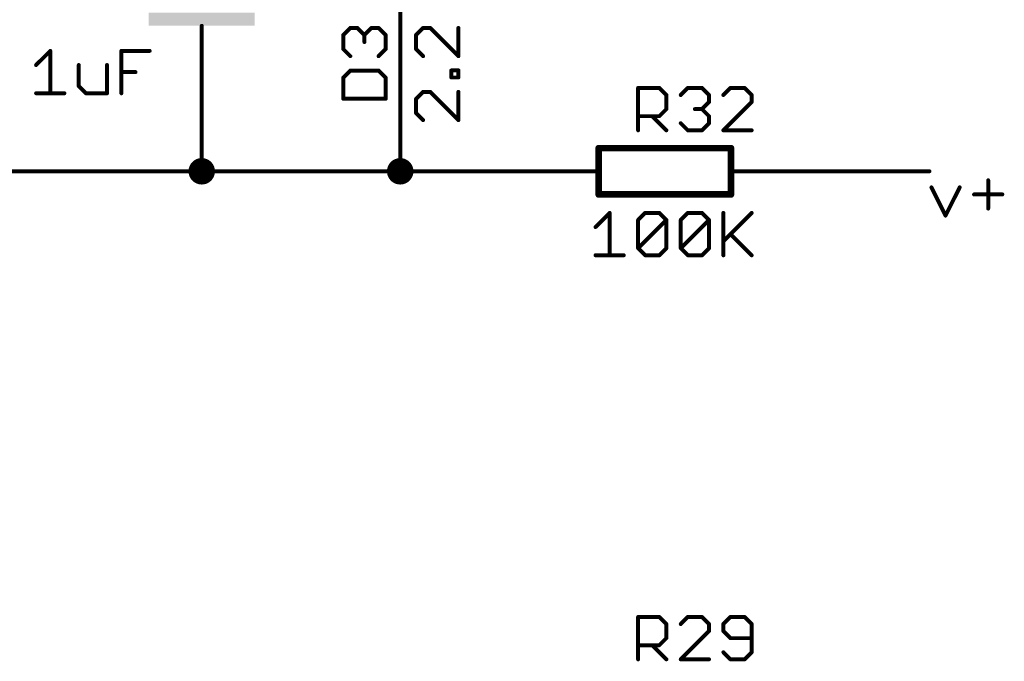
# Model space of a CAD drawing. Extents: x -61 to 240, y -139 to 283.
# Tile 76 of 77: x 143 to 181, y 182 to 206. Entities that reach past the tile are written whole.
import ezdxf

# ---------------------------------------------------------------- set-up
doc = ezdxf.new("R2010")
doc.units = 0
for name, color, linetype in [('91', 94, 'CONTINUOUS'), ('94', 14, 'CONTINUOUS'), ('95', 251, 'CONTINUOUS'), ('96', 251, 'CONTINUOUS')]:
    doc.layers.add(name, color=color, linetype=linetype)

# ---------------------------------------------------------------- blocks, each defined once
blk = doc.blocks.new('RECT')
blk.add_solid([(-0.5, -0.5), (0.5, -0.5), (-0.5, 0.5), (0.5, 0.5)])

msp = doc.modelspace()

# ---------------------------------------------------------------- linework, layer by layer
at = {"layer": '91', "const_width": 0.1524}
for points in [[(157.48, 200.66), (157.48, 208.28)], [(149.86, 203.2), (149.86, 200.66)], [(149.86, 200.66), (139.7, 200.66)], [(149.86, 200.66), (157.48, 200.66)], [(162.56, 200.66), (157.48, 200.66)], [(172.72, 200.66), (177.8, 200.66)], [(180.0557, 200.314), (180.0557, 199.2294)], [(177.8762, 200.0429), (178.4185, 198.9582)], [(178.4185, 198.9582), (178.9609, 200.0429)], [(179.5134, 199.7717), (180.598, 199.7717)]]:
    msp.add_lwpolyline(points, dxfattribs=at)
at = {"layer": '91'}
for points, const_width in [([(149.8981, 203.2, 1), (149.8219, 203.2)], 0.0762), ([(149.86, 200.406, 1), (149.86, 200.914, 1), (149.86, 200.406)], 0.508), ([(157.48, 200.406, 1), (157.48, 200.914, 1), (157.48, 200.406)], 0.508), ([(149.86, 200.6981, 1), (149.86, 200.6219)], 0.0762), ([(149.8219, 200.66, 1), (149.8981, 200.66)], 0.0762), ([(149.86, 200.6219, 1), (149.86, 200.6981)], 0.0762), ([(157.48, 200.6981, 1), (157.48, 200.6219)], 0.0762), ([(157.4419, 200.66, 1), (157.5181, 200.66)], 0.0762), ([(157.48, 200.6219, 1), (157.48, 200.6981)], 0.0762), ([(162.56, 200.6219, 1), (162.56, 200.6981)], 0.0762), ([(172.72, 200.6981, 1), (172.72, 200.6219)], 0.0762), ([(177.8, 200.6219, 1), (177.8, 200.6981)], 0.0762), ([(180.0938, 200.314, 1), (180.0176, 200.314)], 0.0762), ([(177.9103, 200.0599, 1), (177.8421, 200.0258)], 0.0762), ([(178.9949, 200.0258, 1), (178.9268, 200.0599)], 0.0762), ([(179.5134, 199.8098, 1), (179.5134, 199.7336)], 0.0762), ([(180.598, 199.7336, 1), (180.598, 199.8098)], 0.0762), ([(180.0176, 199.2294, 1), (180.0938, 199.2294)], 0.0762), ([(178.3845, 198.9752, 1), (178.4526, 198.9412)], 0.0762), ([(178.3845, 198.9412, 1), (178.4526, 198.9752)], 0.0762)]:
    msp.add_lwpolyline(points, format="xyb", dxfattribs=dict(at, const_width=const_width))
at = {"layer": '94'}
for points, const_width in [([(149.86, 205.74), (149.86, 206.248)], 0.1524), ([(149.86, 203.2), (149.86, 205.74)], 0.1524), ([(165.1, 201.549), (170.18, 201.549)], 0.254), ([(165.1, 199.771), (165.1, 201.549)], 0.254), ([(170.18, 199.771), (170.18, 201.549)], 0.254), ([(162.56, 200.66), (165.1, 200.66)], 0.1524), ([(172.72, 200.66), (170.18, 200.66)], 0.1524), ([(170.18, 199.771), (165.1, 199.771)], 0.254)]:
    msp.add_lwpolyline(points, dxfattribs=dict(at, const_width=const_width))
for points, const_width in [([(149.8981, 206.248, 1), (149.8219, 206.248)], 0.0762), ([(149.8981, 205.74, 1), (149.8219, 205.74)], 0.0762), ([(149.8219, 205.74, 1), (149.8981, 205.74)], 0.0762), ([(149.8219, 203.2, 1), (149.8981, 203.2)], 0.0762), ([(165.1, 201.6125, 1), (165.1, 201.4855)], 0.127), ([(165.1635, 201.549, 1), (165.0365, 201.549)], 0.127), ([(170.2435, 201.549, 1), (170.1165, 201.549)], 0.127), ([(170.18, 201.4855, 1), (170.18, 201.6125)], 0.127), ([(162.56, 200.6981, 1), (162.56, 200.6219)], 0.0762), ([(165.1, 200.6219, 1), (165.1, 200.6981)], 0.0762), ([(170.18, 200.6981, 1), (170.18, 200.6219)], 0.0762), ([(172.72, 200.6219, 1), (172.72, 200.6981)], 0.0762), ([(165.1, 199.8345, 1), (165.1, 199.7075)], 0.127), ([(165.0365, 199.771, 1), (165.1635, 199.771)], 0.127), ([(170.1165, 199.771, 1), (170.2435, 199.771)], 0.127), ([(170.18, 199.7075, 1), (170.18, 199.8345)], 0.127)]:
    msp.add_lwpolyline(points, format="xyb", dxfattribs=dict(at, const_width=const_width))
at = {"layer": '95', "const_width": 0.1524}
for points in [[(155.2942, 205.8954), (155.5654, 206.1665)], [(155.5654, 206.1665), (155.8365, 206.1665)], [(155.8365, 206.1665), (156.1077, 205.8954)], [(156.1077, 205.8954), (156.3789, 206.1665)], [(156.3789, 206.1665), (156.65, 206.1665)], [(156.65, 206.1665), (156.9212, 205.8954)], [(155.2942, 205.353), (155.2942, 205.8954)], [(156.1077, 205.8954), (156.1077, 205.6242)], [(156.9212, 205.8954), (156.9212, 205.353)], [(155.5654, 205.0819), (155.2942, 205.353)], [(156.9212, 205.353), (156.65, 205.0819)], [(155.5654, 204.5294), (155.2942, 204.2582)], [(156.65, 204.5294), (155.5654, 204.5294)], [(156.9212, 204.2582), (156.65, 204.5294)], [(155.2942, 204.2582), (155.2942, 203.4447)], [(156.9212, 203.4447), (156.9212, 204.2582)], [(166.6147, 202.2348), (166.6147, 203.8618)], [(166.6147, 203.8618), (167.4282, 203.8618)], [(167.4282, 203.8618), (167.6994, 203.5906)], [(168.2519, 203.5906), (168.523, 203.8618)], [(168.523, 203.8618), (169.0654, 203.8618)], [(169.0654, 203.8618), (169.3365, 203.5906)], [(170.1602, 203.8618), (169.889, 203.5906)], [(170.7025, 203.8618), (170.1602, 203.8618)], [(170.9737, 203.5906), (170.7025, 203.8618)], [(155.2942, 203.4447), (156.9212, 203.4447)], [(167.6994, 203.5906), (167.6994, 203.0483)], [(169.3365, 203.3195), (169.0654, 203.0483)], [(169.3365, 203.5906), (169.3365, 203.3195)], [(169.889, 202.2348), (170.9737, 203.3195)], [(170.9737, 203.3195), (170.9737, 203.5906)], [(167.6994, 203.0483), (167.4282, 202.7771)], [(169.0654, 203.0483), (168.7942, 203.0483)], [(169.0654, 203.0483), (169.3365, 202.7771)], [(167.4282, 202.7771), (166.6147, 202.7771)], [(167.1571, 202.7771), (167.6994, 202.2348)], [(169.3365, 202.7771), (169.3365, 202.506)], [(168.523, 202.2348), (168.2519, 202.506)], [(169.0654, 202.2348), (168.523, 202.2348)], [(169.3365, 202.506), (169.0654, 202.2348)], [(170.9737, 202.2348), (169.889, 202.2348)], [(166.6147, 181.9148), (166.6147, 183.5418)], [(166.6147, 183.5418), (167.4282, 183.5418)], [(167.4282, 183.5418), (167.6994, 183.2706)], [(168.523, 183.5418), (168.2519, 183.2706)], [(169.0654, 183.5418), (168.523, 183.5418)], [(169.3365, 183.2706), (169.0654, 183.5418)], [(170.1602, 183.5418), (169.889, 183.2706)], [(170.7025, 183.5418), (170.1602, 183.5418)], [(170.9737, 183.2706), (170.7025, 183.5418)], [(167.6994, 183.2706), (167.6994, 182.7283)], [(168.2519, 181.9148), (169.3365, 182.9995)], [(169.3365, 182.9995), (169.3365, 183.2706)], [(169.889, 183.2706), (169.889, 182.9995)], [(169.889, 182.9995), (170.1602, 182.7283)], [(170.9737, 182.186), (170.9737, 183.2706)], [(167.6994, 182.7283), (167.4282, 182.4571)], [(170.1602, 182.7283), (170.9737, 182.7283)], [(167.4282, 182.4571), (166.6147, 182.4571)], [(167.1571, 182.4571), (167.6994, 181.9148)], [(169.889, 182.186), (170.1602, 181.9148)], [(170.7025, 181.9148), (170.9737, 182.186)], [(169.3365, 181.9148), (168.2519, 181.9148)], [(170.1602, 181.9148), (170.7025, 181.9148)]]:
    msp.add_lwpolyline(points, dxfattribs=at)
at = {"layer": '95', "const_width": 0.0762}
for points in [[(155.5654, 206.2046, 1), (155.5654, 206.1284)], [(155.5923, 206.1396, 1), (155.5384, 206.1935)], [(155.8635, 206.1935, 1), (155.8096, 206.1396)], [(155.8365, 206.1284, 1), (155.8365, 206.2046)], [(156.3789, 206.2046, 1), (156.3789, 206.1284)], [(156.4058, 206.1396, 1), (156.3519, 206.1935)], [(156.677, 206.1935, 1), (156.6231, 206.1396)], [(156.65, 206.1284, 1), (156.65, 206.2046)], [(155.3323, 205.8954, 1), (155.2561, 205.8954)], [(155.2673, 205.9223, 1), (155.3212, 205.8684)], [(156.1458, 205.8954, 1), (156.0696, 205.8954)], [(156.0808, 205.9223, 1), (156.1346, 205.8684)], [(156.0696, 205.6242, 1), (156.1458, 205.6242)], [(156.0808, 205.8684, 1), (156.1346, 205.9223)], [(156.9593, 205.8954, 1), (156.8831, 205.8954)], [(156.8943, 205.8684, 1), (156.9481, 205.9223)], [(155.3212, 205.38, 1), (155.2673, 205.3261)], [(155.2561, 205.353, 1), (155.3323, 205.353)], [(156.8831, 205.353, 1), (156.9593, 205.353)], [(156.9481, 205.3261, 1), (156.8943, 205.38)], [(155.5384, 205.0549, 1), (155.5923, 205.1088)], [(156.6231, 205.1088, 1), (156.677, 205.0549)], [(155.5654, 204.5675, 1), (155.5654, 204.4913)], [(155.5923, 204.5024, 1), (155.5384, 204.5563)], [(156.677, 204.5563, 1), (156.6231, 204.5024)], [(156.65, 204.4913, 1), (156.65, 204.5675)], [(155.3323, 204.2582, 1), (155.2561, 204.2582)], [(155.2673, 204.2852, 1), (155.3212, 204.2313)], [(156.9593, 204.2582, 1), (156.8831, 204.2582)], [(156.8943, 204.2313, 1), (156.9481, 204.2852)], [(166.6528, 203.8618, 1), (166.5766, 203.8618)], [(166.6147, 203.8999, 1), (166.6147, 203.8237)], [(167.4552, 203.8887, 1), (167.4013, 203.8348)], [(167.4282, 203.8237, 1), (167.4282, 203.8999)], [(168.523, 203.8999, 1), (168.523, 203.8237)], [(168.55, 203.8348, 1), (168.4961, 203.8887)], [(169.0923, 203.8887, 1), (169.0384, 203.8348)], [(169.0654, 203.8237, 1), (169.0654, 203.8999)], [(170.1602, 203.8999, 1), (170.1602, 203.8237)], [(170.1871, 203.8348, 1), (170.1333, 203.8887)], [(170.7295, 203.8887, 1), (170.6756, 203.8348)], [(170.7025, 203.8237, 1), (170.7025, 203.8999)], [(155.2942, 203.4828, 1), (155.2942, 203.4066)], [(155.2561, 203.4447, 1), (155.3323, 203.4447)], [(156.8831, 203.4447, 1), (156.9593, 203.4447)], [(156.9212, 203.4066, 1), (156.9212, 203.4828)], [(167.7375, 203.5906, 1), (167.6613, 203.5906)], [(167.6724, 203.5637, 1), (167.7263, 203.6176)], [(168.2249, 203.6176, 1), (168.2788, 203.5637)], [(169.3746, 203.5906, 1), (169.2984, 203.5906)], [(169.3096, 203.5637, 1), (169.3635, 203.6176)], [(169.3635, 203.2925, 1), (169.3096, 203.3464)], [(169.8621, 203.6176, 1), (169.916, 203.5637)], [(171.0118, 203.5906, 1), (170.9356, 203.5906)], [(170.9468, 203.5637, 1), (171.0006, 203.6176)], [(171.0006, 203.2925, 1), (170.9468, 203.3464)], [(167.6613, 203.0483, 1), (167.7375, 203.0483)], [(167.7263, 203.0214, 1), (167.6724, 203.0752)], [(168.7942, 203.0864, 1), (168.7942, 203.0102)], [(169.0923, 203.0752, 1), (169.0384, 203.0214)], [(169.0384, 203.0752, 1), (169.0923, 203.0214)], [(169.0654, 203.0102, 1), (169.0654, 203.0864)], [(169.2984, 203.3195, 1), (169.3746, 203.3195)], [(170.9356, 203.3195, 1), (171.0118, 203.3195)], [(166.6147, 202.8152, 1), (166.6147, 202.739)], [(167.184, 202.8041, 1), (167.1301, 202.7502)], [(167.4013, 202.8041, 1), (167.4552, 202.7502)], [(167.4282, 202.739, 1), (167.4282, 202.8152)], [(169.3746, 202.7771, 1), (169.2984, 202.7771)], [(169.3096, 202.7502, 1), (169.3635, 202.8041)], [(166.5766, 202.2348, 1), (166.6528, 202.2348)], [(167.6724, 202.2079, 1), (167.7263, 202.2617)], [(168.2788, 202.5329, 1), (168.2249, 202.479)], [(168.523, 202.2729, 1), (168.523, 202.1967)], [(168.4961, 202.2079, 1), (168.55, 202.2617)], [(169.0384, 202.2617, 1), (169.0923, 202.2079)], [(169.0654, 202.1967, 1), (169.0654, 202.2729)], [(169.2984, 202.506, 1), (169.3746, 202.506)], [(169.3635, 202.479, 1), (169.3096, 202.5329)], [(169.889, 202.2729, 1), (169.889, 202.1967)], [(169.8621, 202.2617, 1), (169.916, 202.2079)], [(170.9737, 202.1967, 1), (170.9737, 202.2729)], [(166.6528, 183.5418, 1), (166.5766, 183.5418)], [(166.6147, 183.5799, 1), (166.6147, 183.5037)], [(167.4552, 183.5687, 1), (167.4013, 183.5148)], [(167.4282, 183.5037, 1), (167.4282, 183.5799)], [(168.523, 183.5799, 1), (168.523, 183.5037)], [(168.55, 183.5148, 1), (168.4961, 183.5687)], [(169.0923, 183.5687, 1), (169.0384, 183.5148)], [(169.0654, 183.5037, 1), (169.0654, 183.5799)], [(170.1602, 183.5799, 1), (170.1602, 183.5037)], [(170.1871, 183.5148, 1), (170.1333, 183.5687)], [(170.7295, 183.5687, 1), (170.6756, 183.5148)], [(170.7025, 183.5037, 1), (170.7025, 183.5799)], [(167.7375, 183.2706, 1), (167.6613, 183.2706)], [(167.6724, 183.2437, 1), (167.7263, 183.2976)], [(168.2249, 183.2976, 1), (168.2788, 183.2437)], [(169.3746, 183.2706, 1), (169.2984, 183.2706)], [(169.2984, 182.9995, 1), (169.3746, 182.9995)], [(169.3096, 183.2437, 1), (169.3635, 183.2976)], [(169.3635, 182.9725, 1), (169.3096, 183.0264)], [(169.9271, 183.2706, 1), (169.8509, 183.2706)], [(169.8621, 183.2976, 1), (169.916, 183.2437)], [(169.916, 183.0264, 1), (169.8621, 182.9725)], [(169.8509, 182.9995, 1), (169.9271, 182.9995)], [(171.0118, 183.2706, 1), (170.9356, 183.2706)], [(170.9468, 183.2437, 1), (171.0006, 183.2976)], [(167.6613, 182.7283, 1), (167.7375, 182.7283)], [(167.7263, 182.7014, 1), (167.6724, 182.7552)], [(170.1602, 182.7664, 1), (170.1602, 182.6902)], [(170.1333, 182.7014, 1), (170.1871, 182.7552)], [(170.9737, 182.6902, 1), (170.9737, 182.7664)], [(166.6147, 182.4952, 1), (166.6147, 182.419)], [(167.184, 182.4841, 1), (167.1301, 182.4302)], [(167.4013, 182.4841, 1), (167.4552, 182.4302)], [(167.4282, 182.419, 1), (167.4282, 182.4952)], [(169.916, 182.2129, 1), (169.8621, 182.159)], [(170.9356, 182.186, 1), (171.0118, 182.186)], [(171.0006, 182.159, 1), (170.9468, 182.2129)], [(166.5766, 181.9148, 1), (166.6528, 181.9148)], [(167.6724, 181.8879, 1), (167.7263, 181.9417)], [(168.2519, 181.9529, 1), (168.2519, 181.8767)], [(168.2249, 181.9417, 1), (168.2788, 181.8879)], [(169.3365, 181.8767, 1), (169.3365, 181.9529)], [(170.1602, 181.9529, 1), (170.1602, 181.8767)], [(170.1333, 181.8879, 1), (170.1871, 181.9417)], [(170.6756, 181.9417, 1), (170.7295, 181.8879)], [(170.7025, 181.8767, 1), (170.7025, 181.9529)]]:
    msp.add_lwpolyline(points, format="xyb", dxfattribs=at)
at = {"layer": '96', "const_width": 0.1524}
for points in [[(158.3594, 206.1665), (158.0882, 205.8954)], [(158.6305, 206.1665), (158.3594, 206.1665)], [(159.7152, 205.0819), (158.6305, 206.1665)], [(159.7152, 206.1665), (159.7152, 205.0819)], [(158.0882, 205.8954), (158.0882, 205.353)], [(143.5007, 204.7419), (144.0431, 205.2842)], [(144.0431, 205.2842), (144.0431, 203.6572)], [(146.775, 203.6572), (146.775, 205.2842)], [(146.775, 205.2842), (147.8597, 205.2842)], [(158.0882, 205.353), (158.3594, 205.0819)], [(145.1379, 204.7419), (145.1379, 203.9284)], [(146.2225, 203.6572), (146.2225, 204.7419)], [(146.775, 204.4707), (147.3174, 204.4707)], [(159.444, 204.2633), (159.444, 204.5345)], [(159.444, 204.5345), (159.7152, 204.5345)], [(159.7152, 204.5345), (159.7152, 204.2633)], [(159.7152, 204.2633), (159.444, 204.2633)], [(145.1379, 203.9284), (145.409, 203.6572)], [(158.3594, 203.7108), (158.0882, 203.4396)], [(158.6305, 203.7108), (158.3594, 203.7108)], [(159.7152, 202.6261), (158.6305, 203.7108)], [(159.7152, 203.7108), (159.7152, 202.6261)], [(143.5007, 203.6572), (144.5854, 203.6572)], [(145.409, 203.6572), (146.2225, 203.6572)], [(158.0882, 203.4396), (158.0882, 202.8973)], [(158.0882, 202.8973), (158.3594, 202.6261)], [(164.9776, 198.5189), (165.5199, 199.0612)], [(165.5199, 199.0612), (165.5199, 197.4342)], [(166.6147, 198.79), (166.8859, 199.0612)], [(166.6147, 197.7054), (166.6147, 198.79)], [(166.6147, 197.7054), (167.6994, 198.79)], [(166.8859, 199.0612), (167.4282, 199.0612)], [(167.4282, 199.0612), (167.6994, 198.79)], [(167.6994, 198.79), (167.6994, 197.7054)], [(168.2519, 198.79), (168.523, 199.0612)], [(168.2519, 197.7054), (168.2519, 198.79)], [(168.2519, 197.7054), (169.3365, 198.79)], [(168.523, 199.0612), (169.0654, 199.0612)], [(169.0654, 199.0612), (169.3365, 198.79)], [(169.3365, 198.79), (169.3365, 197.7054)], [(169.889, 199.0612), (169.889, 197.4342)], [(169.889, 197.9765), (170.9737, 199.0612)], [(170.1602, 198.2477), (170.9737, 197.4342)], [(166.8859, 197.4342), (166.6147, 197.7054)], [(167.6994, 197.7054), (167.4282, 197.4342)], [(168.523, 197.4342), (168.2519, 197.7054)], [(169.3365, 197.7054), (169.0654, 197.4342)], [(164.9776, 197.4342), (166.0622, 197.4342)], [(167.4282, 197.4342), (166.8859, 197.4342)], [(169.0654, 197.4342), (168.523, 197.4342)]]:
    msp.add_lwpolyline(points, dxfattribs=at)
at = {"layer": '96', "const_width": 0.0762}
for points in [[(158.3594, 206.2046, 1), (158.3594, 206.1284)], [(158.3863, 206.1396, 1), (158.3324, 206.1935)], [(158.6575, 206.1935, 1), (158.6036, 206.1396)], [(158.6305, 206.1284, 1), (158.6305, 206.2046)], [(159.7533, 206.1665, 1), (159.6771, 206.1665)], [(158.1263, 205.8954, 1), (158.0501, 205.8954)], [(158.0613, 205.9223, 1), (158.1152, 205.8684)], [(144.0812, 205.2842, 1), (144.005, 205.2842)], [(144.07, 205.2572, 1), (144.0161, 205.3111)], [(146.8131, 205.2842, 1), (146.7369, 205.2842)], [(146.775, 205.3223, 1), (146.775, 205.2461)], [(147.8597, 205.2461, 1), (147.8597, 205.3223)], [(158.1152, 205.38, 1), (158.0613, 205.3261)], [(158.0501, 205.353, 1), (158.1263, 205.353)], [(158.3324, 205.0549, 1), (158.3863, 205.1088)], [(159.6771, 205.0819, 1), (159.7533, 205.0819)], [(159.6883, 205.0549, 1), (159.7421, 205.1088)], [(143.4738, 204.7688, 1), (143.5277, 204.7149)], [(145.176, 204.7419, 1), (145.0998, 204.7419)], [(146.2606, 204.7419, 1), (146.1844, 204.7419)], [(146.775, 204.5088, 1), (146.775, 204.4326)], [(147.3174, 204.4326, 1), (147.3174, 204.5088)], [(159.4821, 204.5345, 1), (159.4059, 204.5345)], [(159.444, 204.5726, 1), (159.444, 204.4964)], [(159.7533, 204.5345, 1), (159.6771, 204.5345)], [(159.7152, 204.4964, 1), (159.7152, 204.5726)], [(159.444, 204.3014, 1), (159.444, 204.2252)], [(159.4059, 204.2633, 1), (159.4821, 204.2633)], [(159.6771, 204.2633, 1), (159.7533, 204.2633)], [(159.7152, 204.2252, 1), (159.7152, 204.3014)], [(145.1648, 203.9553, 1), (145.1109, 203.9014)], [(145.0998, 203.9284, 1), (145.176, 203.9284)], [(158.3594, 203.7489, 1), (158.3594, 203.6727)], [(158.3863, 203.6839, 1), (158.3324, 203.7377)], [(158.6575, 203.7377, 1), (158.6036, 203.6839)], [(158.6305, 203.6727, 1), (158.6305, 203.7489)], [(159.7533, 203.7108, 1), (159.6771, 203.7108)], [(143.5007, 203.6953, 1), (143.5007, 203.6191)], [(144.005, 203.6572, 1), (144.0812, 203.6572)], [(144.5854, 203.6191, 1), (144.5854, 203.6953)], [(145.409, 203.6953, 1), (145.409, 203.6191)], [(145.3821, 203.6303, 1), (145.436, 203.6841)], [(146.1844, 203.6572, 1), (146.2606, 203.6572)], [(146.2225, 203.6191, 1), (146.2225, 203.6953)], [(146.7369, 203.6572, 1), (146.8131, 203.6572)], [(158.1263, 203.4396, 1), (158.0501, 203.4396)], [(158.0613, 203.4666, 1), (158.1152, 203.4127)], [(158.0501, 202.8973, 1), (158.1263, 202.8973)], [(158.1152, 202.9242, 1), (158.0613, 202.8704)], [(158.3324, 202.5992, 1), (158.3863, 202.6531)], [(159.6771, 202.6261, 1), (159.7533, 202.6261)], [(159.6883, 202.5992, 1), (159.7421, 202.6531)], [(165.558, 199.0612, 1), (165.4818, 199.0612)], [(165.5468, 199.0342, 1), (165.493, 199.0881)], [(166.6528, 198.79, 1), (166.5766, 198.79)], [(166.5878, 198.817, 1), (166.6417, 198.7631)], [(166.8859, 199.0993, 1), (166.8859, 199.0231)], [(166.9128, 199.0342, 1), (166.8589, 199.0881)], [(167.4552, 199.0881, 1), (167.4013, 199.0342)], [(167.4282, 199.0231, 1), (167.4282, 199.0993)], [(167.7375, 198.79, 1), (167.6613, 198.79)], [(167.7263, 198.7631, 1), (167.6724, 198.817)], [(167.6724, 198.7631, 1), (167.7263, 198.817)], [(168.2249, 198.817, 1), (168.2788, 198.7631)], [(168.29, 198.79, 1), (168.2138, 198.79)], [(168.523, 199.0993, 1), (168.523, 199.0231)], [(168.55, 199.0342, 1), (168.4961, 199.0881)], [(169.0923, 199.0881, 1), (169.0384, 199.0342)], [(169.0654, 199.0231, 1), (169.0654, 199.0993)], [(169.3746, 198.79, 1), (169.2984, 198.79)], [(169.3635, 198.7631, 1), (169.3096, 198.817)], [(169.3096, 198.7631, 1), (169.3635, 198.817)], [(169.9271, 199.0612, 1), (169.8509, 199.0612)], [(171.0006, 199.0342, 1), (170.9468, 199.0881)], [(164.9506, 198.5458, 1), (165.0045, 198.4919)], [(170.1871, 198.2746, 1), (170.1333, 198.2208)], [(166.6417, 197.7323, 1), (166.5878, 197.6784)], [(166.5878, 197.7323, 1), (166.6417, 197.6784)], [(166.5766, 197.7054, 1), (166.6528, 197.7054)], [(167.6613, 197.7054, 1), (167.7375, 197.7054)], [(167.7263, 197.6784, 1), (167.6724, 197.7323)], [(168.2788, 197.7323, 1), (168.2249, 197.6784)], [(168.2249, 197.7323, 1), (168.2788, 197.6784)], [(168.2138, 197.7054, 1), (168.29, 197.7054)], [(169.2984, 197.7054, 1), (169.3746, 197.7054)], [(169.3635, 197.6784, 1), (169.3096, 197.7323)], [(169.8621, 198.0035, 1), (169.916, 197.9496)], [(164.9776, 197.4723, 1), (164.9776, 197.3961)], [(165.4818, 197.4342, 1), (165.558, 197.4342)], [(166.0622, 197.3961, 1), (166.0622, 197.4723)], [(166.8859, 197.4723, 1), (166.8859, 197.3961)], [(166.8589, 197.4073, 1), (166.9128, 197.4611)], [(167.4013, 197.4611, 1), (167.4552, 197.4073)], [(167.4282, 197.3961, 1), (167.4282, 197.4723)], [(168.523, 197.4723, 1), (168.523, 197.3961)], [(168.4961, 197.4073, 1), (168.55, 197.4611)], [(169.0384, 197.4611, 1), (169.0923, 197.4073)], [(169.0654, 197.3961, 1), (169.0654, 197.4723)], [(169.8509, 197.4342, 1), (169.9271, 197.4342)], [(170.9468, 197.4073, 1), (171.0006, 197.4611)]]:
    msp.add_lwpolyline(points, format="xyb", dxfattribs=at)

# ---------------------------------------------------------------- block references
at = {"layer": '94', "xscale": 4.064, "yscale": 0.508, "rotation": 180}
msp.add_blockref('RECT', (149.86, 206.502), dxfattribs=at)

doc.saveas('drawing.dxf')
